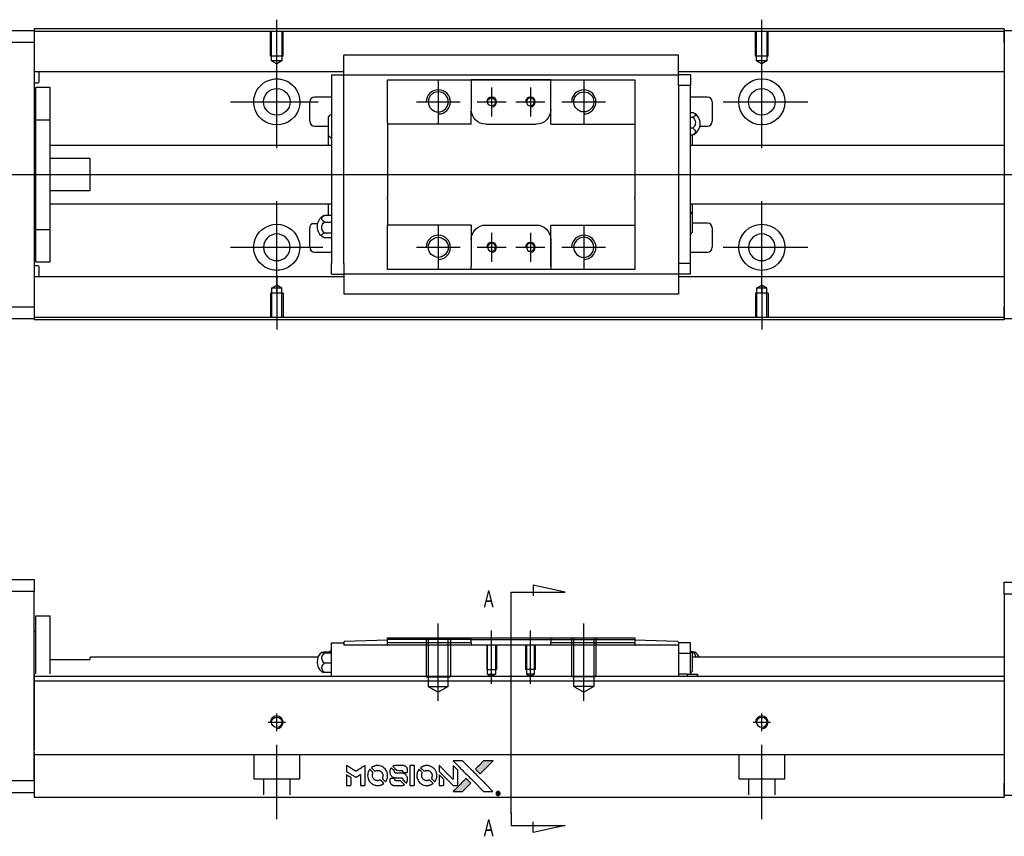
# Model space of a CAD drawing. Header units: millimetres. Extents: x -212 to 3135, y -1694 to 860.
# Tile 12 of 33: x -22 to 181, y -670 to -502. Entities that reach past the tile are written whole.
import ezdxf
from ezdxf.lldxf.tags import DXFTag

# ---------------------------------------------------------------- set-up
doc = ezdxf.new("R2010")
doc.units = ezdxf.units.MM
doc.layers.get('0').update_dxf_attribs({"linetype": 'CONTINUOUS'})
doc.layers.add('2', color=7, linetype='CONTINUOUS')
doc.styles.add('CHN', font='Microsoft JhengHei.ttf')
tags = doc.linetypes.add('DASHED', pattern=[25.72, 12.86, -12.86]).pattern_tags.tags
tags[6:7] = [DXFTag(74, 4), DXFTag(75, 0), DXFTag(340, '0'), DXFTag(46, 0.0), DXFTag(50, 0.0), DXFTag(44, 0.0), DXFTag(45, 0.0)]
tags[4:5] = [DXFTag(74, 4), DXFTag(75, 0), DXFTag(340, '0'), DXFTag(46, 0.0), DXFTag(50, 0.0), DXFTag(44, 0.0), DXFTag(45, 0.0)]

# ---------------------------------------------------------------- blocks, each defined once
blk = doc.blocks.new('MosionX logo(完整正式版)')
h = blk.add_hatch(color=22)
h.dxf.hatch_style = 1
h.paths.add_polyline_path([(-1416, 1831), (-1517, 1831), (-1619, 1831), (-1707, 1742, 0.000288), (-1740, 1709, 0.000479), (-1769, 1680, 0.000013), (-1794, 1654, 0.197177), (-1794, 1654, 0.197497), (-1794, 1653, 0.00004), (-1779, 1638, 0.000834), (-1763, 1622, 0.000506), (-1744, 1603), (-1694, 1552), (-1555, 1692)])
h.paths.add_polyline_path([(-1892, 1355), (-1942, 1405, 0.000476), (-1962, 1424, 0.000789), (-1978, 1441, 0.000035), (-1993, 1455, 0.19758), (-1993, 1456, 0.198396), (-1994, 1455, 0.000019), (-2014, 1435, 0.000582), (-2036, 1413, 0.000351), (-2062, 1387, 0.000108), (-2174, 1275, 0.000692), (-2230, 1218, 0.000077), (-2269, 1179, 0.197527), (-2269, 1178, 0.410181), (-2269, 1177, 0.000493), (-2248, 1177, 0.002424), (-2219, 1177, 0.000529), (-2169, 1177), (-2070, 1177), (-1981, 1266)])
at = {"color": 22}
for points in [[(-4562, 1668), (-4562, 1603), (-4545, 1592, -0.000297), (-4534, 1586, -0.000037), (-4510, 1571, -0.000043), (-4482, 1554, -0.000036), (-4452, 1535, 0.000044), (-4422, 1517, 0.000063), (-4396, 1501, 0.000035), (-4374, 1488, 0.0009), (-4368, 1484), (-4360, 1479), (-4348, 1486, 0.001175), (-4342, 1490, 0.000208), (-4329, 1498, 0.000225), (-4315, 1506, 0.000203), (-4300, 1516, -0.000711), (-4286, 1525, -0.001119), (-4274, 1532, -0.000263), (-4263, 1539, -0.04589), (-4262, 1539, -0.519312), (-4261, 1539, -0.001914), (-4261, 1521, -0.003124), (-4260, 1493, -0.000285), (-4260, 1421), (-4260, 1303), (-4219, 1303, 0.001727), (-4189, 1303, 0.025279), (-4179, 1303, 0.073886), (-4173, 1305, 0.07426), (-4167, 1308, 0.03264), (-4166, 1310, 0.01784), (-4164, 1311, 0.017712), (-4163, 1313, 0.026854), (-4162, 1315), (-4160, 1319), (-4160, 1526), (-4159, 1733), (-4162, 1731, -0.004595), (-4163, 1730, -0.00016), (-4169, 1726, -0.000298), (-4177, 1722, -0.000208), (-4185, 1717, 0.000986), (-4210, 1701, 0.00025), (-4250, 1676, 0.000268), (-4292, 1650, 0.000436), (-4329, 1627, -0.002932), (-4341, 1619, -0.004718), (-4351, 1613, -0.001113), (-4360, 1608, -0.227179), (-4361, 1608, -0.045982), (-4362, 1608, -0.000145), (-4374, 1616, -0.000825), (-4387, 1624, -0.000517), (-4403, 1634, 0.000056), (-4458, 1668, 0.000289), (-4488, 1687, 0.000481), (-4511, 1701, 0.000418), (-4535, 1715), (-4562, 1732)], [(-3917, 1731, 0.024131), (-3935, 1728, 0.022344), (-3954, 1723, 0.021883), (-3972, 1717, 0.020884), (-3990, 1709, 0.010669), (-4000, 1703, 0.010389), (-4011, 1697, 0.010913), (-4020, 1692, 0.022227), (-4026, 1687), (-4029, 1685), (-3996, 1653, 0.002452), (-3984, 1640, 0.003628), (-3972, 1630, 0.001662), (-3963, 1621, 0.070159), (-3960, 1619, 0.047671), (-3958, 1618, 0.018624), (-3956, 1618, 0.017921), (-3953, 1617, 0.018804), (-3950, 1617, 0.018255), (-3946, 1617, 0.041312), (-3943, 1617, 0.037164), (-3939, 1618, 0.012342), (-3935, 1620, -0.015101), (-3924, 1624, -0.035998), (-3916, 1626, -0.033244), (-3907, 1627, -0.011249), (-3894, 1627, -0.004059), (-3883, 1627, -0.019693), (-3877, 1627, -0.027943), (-3872, 1626, -0.014411), (-3866, 1624, -0.033089), (-3851, 1619, -0.033887), (-3838, 1613, -0.034021), (-3825, 1604, -0.033942), (-3814, 1594, -0.02816), (-3804, 1582, -0.035032), (-3796, 1570, -0.035269), (-3790, 1557, -0.029196), (-3785, 1543, -0.037862), (-3782, 1526, -0.043657), (-3782, 1510, -0.043064), (-3784, 1494, -0.035184), (-3790, 1477, 0.033699), (-3792, 1470, 0.052815), (-3793, 1463, 0.059167), (-3793, 1456, 0.058972), (-3791, 1450, 0.059208), (-3788, 1445, 0.021125), (-3783, 1439, 0.008691), (-3773, 1429, 0.000851), (-3749, 1405, 0.001873), (-3736, 1393, 0.013884), (-3730, 1387, 0.022355), (-3726, 1385, 0.341453), (-3725, 1385, 0.073011), (-3722, 1388, 0.004587), (-3714, 1399, 0.00748), (-3707, 1411, 0.016837), (-3702, 1420, 0.028606), (-3692, 1443, 0.031352), (-3685, 1465, 0.031004), (-3681, 1489, 0.0268), (-3680, 1514, 0.026698), (-3681, 1541, 0.03002), (-3686, 1566, 0.030357), (-3693, 1590, 0.028554), (-3703, 1614, 0.062944), (-3732, 1658, 0.062206), (-3772, 1694, 0.062448), (-3819, 1719, 0.064355), (-3870, 1731, 0.017377), (-3880, 1731, 0.008369), (-3893, 1731, 0.008367), (-3907, 1731, 0.01757)], [(-3516, 1731, 0.018538), (-3522, 1730, 0.010695), (-3530, 1729, 0.01068), (-3538, 1727, 0.017678), (-3544, 1725, 0.013849), (-3551, 1722, 0.011814), (-3559, 1719, 0.004513), (-3566, 1716, 0.290035), (-3566, 1715, 0.196418), (-3566, 1714, 0.000124), (-3554, 1702, 0.001477), (-3540, 1688, 0.000898), (-3524, 1671), (-3481, 1629), (-3427, 1628, -0.001471), (-3387, 1628, -0.028714), (-3374, 1627, -0.097073), (-3367, 1625, -0.084199), (-3361, 1620, -0.042698), (-3359, 1616, -0.053912), (-3357, 1612, -0.051004), (-3356, 1608, -0.032967), (-3355, 1602, 0.00807), (-3355, 1600, 0.003023), (-3355, 1596, 0.002994), (-3355, 1592, 0.003629), (-3355, 1588), (-3354, 1579), (-3313, 1579, 0.001618), (-3293, 1579, 0.005206), (-3280, 1579, 0.00535), (-3271, 1579, 0.060675), (-3268, 1580, 0.048484), (-3266, 1581, 0.02389), (-3264, 1582, 0.022812), (-3261, 1584, 0.02462), (-3259, 1586, 0.061781), (-3255, 1591, 0.080179), (-3253, 1596, 0.048561), (-3252, 1604, 0.010021), (-3251, 1619, 0.016602), (-3252, 1638, 0.031409), (-3254, 1653, 0.036474), (-3258, 1666, 0.03439), (-3263, 1679, 0.065928), (-3277, 1699, 0.069066), (-3296, 1715, 0.065697), (-3319, 1725, 0.051559), (-3346, 1731, 0.020904), (-3360, 1731, 0.000451), (-3431, 1731, 0.000419), (-3502, 1732, 0.022759)], [(-3202, 1517), (-3202, 1303), (-3160, 1303), (-3118, 1303), (-3113, 1306, 0.071429), (-3109, 1309, 0.054799), (-3105, 1313, 0.053585), (-3102, 1318, 0.060698), (-3101, 1323, 0.033975), (-3100, 1332, 0.000112), (-3100, 1441, 0.000726), (-3100, 1548, 0.001084), (-3101, 1641), (-3102, 1732), (-3152, 1732), (-3202, 1732)], [(-2860, 1730, 0.023681), (-2878, 1728, 0.022402), (-2896, 1723, 0.021929), (-2914, 1717, 0.020503), (-2931, 1709, 0.013745), (-2941, 1704, 0.009767), (-2952, 1698, 0.009658), (-2962, 1691, 0.027804), (-2968, 1687), (-2971, 1685), (-2939, 1653, 0.002053), (-2924, 1638, 0.006738), (-2914, 1628, 0.007826), (-2907, 1622, 0.063909), (-2903, 1619, 0.061532), (-2897, 1617, 0.068674), (-2891, 1617, 0.052072), (-2885, 1618, 0.019648), (-2875, 1621, -0.018366), (-2864, 1624, -0.0288), (-2854, 1626, -0.029061), (-2844, 1627, -0.019155), (-2832, 1627, -0.053809), (-2807, 1624, -0.058833), (-2784, 1615, -0.058566), (-2764, 1601, -0.052525), (-2746, 1582, -0.044733), (-2737, 1566, -0.040573), (-2729, 1547, -0.041123), (-2725, 1529, -0.04951), (-2725, 1511, -0.017369), (-2725, 1502, -0.024255), (-2727, 1495, -0.023787), (-2729, 1487, -0.015798), (-2732, 1479, 0.010631), (-2734, 1474, 0.033653), (-2735, 1470, 0.037806), (-2736, 1467, 0.016307), (-2736, 1462, 0.068179), (-2734, 1453, 0.095747), (-2731, 1446, 0.033418), (-2722, 1436, 0.002133), (-2695, 1409, 0.001452), (-2680, 1395, 0.012393), (-2673, 1388, 0.020479), (-2668, 1385, 0.344362), (-2667, 1385, 0.074287), (-2663, 1388, 0.005454), (-2656, 1400, 0.008391), (-2649, 1412, 0.017097), (-2643, 1422, 0.027375), (-2635, 1442, 0.02835), (-2628, 1463, 0.027723), (-2624, 1485, 0.023913), (-2623, 1509, 0.027047), (-2623, 1537, 0.031685), (-2627, 1563, 0.032425), (-2634, 1588, 0.031013), (-2644, 1612, 0.037914), (-2661, 1641, 0.040153), (-2682, 1667, 0.039834), (-2707, 1688, 0.036173), (-2736, 1707, 0.040752), (-2765, 1719, 0.035885), (-2796, 1728, 0.035491), (-2828, 1731, 0.037615)], [(-2572, 1669), (-2572, 1604), (-2422, 1453), (-2271, 1303), (-2229, 1303, 0.0008), (-2202, 1303, 0.010795), (-2192, 1303, 0.030495), (-2186, 1304, 0.080372), (-2183, 1305, 0.03816), (-2179, 1308, 0.041799), (-2176, 1310, 0.042486), (-2174, 1314, 0.042078), (-2172, 1317, 0.099276), (-2170, 1322, 0.003302), (-2170, 1343, 0.002586), (-2170, 1380, 0.000204), (-2170, 1477), (-2170, 1633), (-2221, 1683), (-2271, 1733), (-2271, 1583), (-2272, 1433), (-2419, 1582, 0.000253), (-2476, 1639, 0.000412), (-2524, 1687, 0.000041), (-2567, 1730, 0.041338), (-2570, 1732), (-2572, 1734)], [(-2150, 1708, -0.000056), (-2089, 1647, -0.000021), (-2004, 1562, -0.000021), (-1911, 1469, -0.000025), (-1823, 1381), (-1619, 1177), (-1518, 1177), (-1417, 1177), (-1553, 1315, 0.000274), (-1619, 1381, 0.000123), (-1705, 1467, 0.000121), (-1797, 1559, 0.000165), (-1879, 1641), (-2068, 1831), (-2170, 1831), (-2272, 1831)], [(-1707, 1742, 0.000288), (-1740, 1709, 0.000479), (-1769, 1680, 0.000013), (-1794, 1654, 0.197177), (-1794, 1654, 0.197497), (-1794, 1653, 0.00004), (-1779, 1638, 0.000836), (-1763, 1622, 0.000505), (-1744, 1603), (-1694, 1552), (-1555, 1692), (-1416, 1831), (-1517, 1831), (-1619, 1831)], [(-4562, 1417), (-4562, 1303), (-4521, 1303, 0.000842), (-4494, 1303, 0.010591), (-4484, 1303, 0.028995), (-4479, 1303, 0.069543), (-4475, 1305, 0.051063), (-4471, 1307, 0.039932), (-4468, 1310, 0.039414), (-4465, 1314, 0.045845), (-4462, 1318, 0.094811), (-4461, 1322, 0.007124), (-4461, 1333, 0.004713), (-4461, 1352, 0.000534), (-4461, 1395), (-4461, 1469), (-4471, 1475, 0.000828), (-4502, 1494, 0.000879), (-4532, 1513, 0.000048), (-4561, 1530, 0.137596), (-4562, 1531, 0.413028), (-4562, 1530, 0.000016), (-4562, 1497, 0.000623), (-4562, 1460, 0.000374)], [(-4068, 1643, 0.064158), (-4094, 1594, 0.06356), (-4108, 1539, 0.064004), (-4107, 1483, 0.066747), (-4091, 1429, 0.04321), (-4073, 1396, 0.044737), (-4050, 1367, 0.044901), (-4021, 1342, 0.044184), (-3989, 1323, 0.026293), (-3965, 1313, 0.033344), (-3941, 1306, 0.033227), (-3917, 1303, 0.025815), (-3890, 1302, 0.023119), (-3864, 1304, 0.031044), (-3841, 1308, 0.031337), (-3819, 1315, 0.024258), (-3796, 1325, 0.015622), (-3788, 1329, 0.008495), (-3778, 1335, 0.008415), (-3769, 1341, 0.020814), (-3763, 1346), (-3760, 1348), (-3791, 1379, 0.002843), (-3814, 1403, 0.033917), (-3823, 1411, 0.087906), (-3831, 1414, 0.073302), (-3839, 1416, 0.022047), (-3843, 1415, 0.026465), (-3847, 1415, 0.022233), (-3851, 1414, 0.009985), (-3857, 1412, -0.039011), (-3876, 1407, -0.044398), (-3896, 1406, -0.045096), (-3915, 1408, -0.04265), (-3934, 1413, -0.071154), (-3961, 1428, -0.068827), (-3983, 1450, -0.068713), (-3998, 1476, -0.070507), (-4005, 1506, -0.028605), (-4006, 1519, -0.031418), (-4005, 1531, -0.031044), (-4002, 1544, -0.02668), (-3998, 1556, 0.038913), (-3996, 1564, 0.043732), (-3995, 1571, 0.047754), (-3995, 1578, 0.075756), (-3997, 1583, 0.07294), (-3999, 1586, 0.003456), (-4006, 1594, 0.005023), (-4017, 1605, 0.002422), (-4030, 1619, 0.000819), (-4042, 1631, 0.001349), (-4053, 1641, 0.0001), (-4062, 1650, 0.205335), (-4062, 1651, 0.219821), (-4063, 1650, 0.002494), (-4064, 1648, 0.007089), (-4066, 1646, 0.004494)], [(-3610, 1675, 0.023289), (-3616, 1665, 0.026845), (-3621, 1655, 0.026047), (-3626, 1644, 0.019751), (-3629, 1631, 0.013249), (-3631, 1624, 0.025169), (-3631, 1618, 0.016532), (-3632, 1611, 0.002937), (-3632, 1598, 0.003317), (-3632, 1586, 0.011808), (-3631, 1578, 0.01777), (-3631, 1572, 0.021476), (-3630, 1567, 0.04325), (-3623, 1544, 0.045753), (-3612, 1523, 0.04649), (-3598, 1505, 0.047672), (-3581, 1490, 0.025315), (-3573, 1485, 0.015208), (-3564, 1480, 0.01512), (-3554, 1476, 0.022488), (-3546, 1473, 0.027857), (-3532, 1469, 0.034138), (-3519, 1467, 0.014286), (-3499, 1467, 0.00124), (-3449, 1467, -0.00103), (-3418, 1467, -0.002552), (-3396, 1466, -0.001594), (-3379, 1466, -0.047676), (-3374, 1466, -0.085307), (-3367, 1463, -0.097789), (-3361, 1457, -0.085947), (-3357, 1450, -0.051339), (-3356, 1440, 0.014634), (-3355, 1436, 0.015028), (-3355, 1433, 0.014927), (-3354, 1430, 0.059415), (-3353, 1429, 0.070595), (-3351, 1425, 0.00028), (-3315, 1389, 0.000111), (-3279, 1352, 0.200239), (-3277, 1352, 0.268906), (-3276, 1352, 0.001866), (-3271, 1361, 0.007532), (-3267, 1370, 0.017818), (-3263, 1376, 0.013256), (-3261, 1383, 0.011636), (-3258, 1391, 0.011528), (-3256, 1399, 0.012303), (-3254, 1407, 0.0423), (-3252, 1419, 0.013657), (-3252, 1437, 0.013857), (-3252, 1455, 0.037428), (-3254, 1468, 0.014927), (-3256, 1477, 0.0122), (-3259, 1486, 0.012518), (-3262, 1494, 0.023062), (-3265, 1501, 0.065961), (-3281, 1525, 0.06055), (-3304, 1545, 0.059676), (-3331, 1559, 0.060497), (-3360, 1567, 0.025683), (-3367, 1567, 0.001528), (-3386, 1567, 0.002124), (-3410, 1568, 0.001173), (-3439, 1568, -0.000809), (-3490, 1568, -0.017164), (-3506, 1568, -0.063931), (-3514, 1570, -0.108429), (-3520, 1573, -0.052941), (-3523, 1577, -0.063675), (-3525, 1582, -0.050562), (-3526, 1587, -0.020337), (-3527, 1595, 0.009897), (-3528, 1599, 0.016482), (-3528, 1603, 0.019019), (-3529, 1606, 0.06043), (-3530, 1608, 0.076267), (-3533, 1613, 0.00054), (-3566, 1646, 0.000307), (-3601, 1680, 0.142594), (-3604, 1681, 0.232419), (-3604, 1681, 0.022995), (-3606, 1680, 0.024627), (-3608, 1678, 0.015407)], [(-3011, 1643, 0.018008), (-3017, 1634, 0.009842), (-3023, 1622, 0.009807), (-3030, 1610, 0.015716), (-3035, 1599, 0.048467), (-3047, 1561, 0.045841), (-3052, 1520, 0.046006), (-3049, 1479, 0.049638), (-3039, 1441, 0.064819), (-3012, 1391, 0.06695), (-2974, 1350, 0.066691), (-2926, 1320, 0.063505), (-2872, 1304, 0.03135), (-2858, 1302, 0.010439), (-2837, 1302, 0.010391), (-2817, 1302, 0.032408), (-2803, 1304, 0.015696), (-2787, 1307, 0.018095), (-2771, 1312, 0.018551), (-2757, 1317, 0.018352), (-2743, 1323, 0.015568), (-2733, 1328, 0.009832), (-2723, 1334, 0.009795), (-2713, 1341, 0.023727), (-2706, 1346), (-2703, 1348), (-2734, 1379, 0.001528), (-2751, 1397, 0.010022), (-2760, 1406, 0.019586), (-2766, 1411, 0.061865), (-2771, 1413, 0.055054), (-2777, 1415, 0.061607), (-2784, 1416, 0.048725), (-2792, 1415, 0.020221), (-2802, 1412, -0.017722), (-2813, 1409, -0.02685), (-2822, 1407, -0.02759), (-2832, 1406, -0.020233), (-2843, 1406, -0.04793), (-2864, 1409, -0.048386), (-2883, 1416, -0.047866), (-2901, 1426, -0.044964), (-2917, 1440, -0.04333), (-2931, 1457, -0.050921), (-2941, 1475, -0.051473), (-2946, 1495, -0.0459), (-2948, 1516, -0.019014), (-2948, 1526, -0.024114), (-2947, 1535, -0.025081), (-2945, 1544, -0.023892), (-2942, 1553, 0.008624), (-2939, 1560, 0.026486), (-2938, 1564, 0.035074), (-2937, 1568, 0.02756), (-2937, 1573, 0.087163), (-2939, 1580, 0.073291), (-2942, 1587, 0.028074), (-2951, 1596, 0.002594), (-2973, 1619), (-3005, 1651)], [(-2572, 1416), (-2572, 1303), (-2530, 1303), (-2488, 1303), (-2483, 1306, 0.03146), (-2480, 1308, 0.026444), (-2478, 1310, 0.026444), (-2476, 1312, 0.031457), (-2475, 1314), (-2472, 1319), (-2471, 1375), (-2471, 1431), (-2521, 1481, 0.000745), (-2540, 1499, 0.001228), (-2556, 1515, 0.000087), (-2571, 1529, 0.195134), (-2571, 1530, 0.412117), (-2572, 1529, 0.000048), (-2572, 1496, 0.00109), (-2572, 1460, 0.000653)], [(-3615, 1454, 0.065483), (-3620, 1451, 0.053271), (-3625, 1447, 0.052018), (-3628, 1443, 0.0556), (-3631, 1437, 0.036839), (-3632, 1434, 0.026922), (-3632, 1430, 0.016905), (-3633, 1424, 0.004317), (-3633, 1416, 0.016369), (-3632, 1397, 0.029936), (-3630, 1382, 0.03418), (-3627, 1369, 0.031327), (-3621, 1356, 0.046935), (-3612, 1340, 0.054053), (-3600, 1327, 0.053701), (-3585, 1317, 0.045364), (-3568, 1309, 0.032479), (-3552, 1305, 0.03386), (-3537, 1303, 0.013578), (-3512, 1303, 0.001155), (-3450, 1303, 0.000413), (-3396, 1303, 0.005008), (-3375, 1304, 0.013199), (-3364, 1304, 0.033956), (-3355, 1305, 0.013909), (-3347, 1308, 0.010864), (-3337, 1310, 0.010938), (-3329, 1313, 0.028702), (-3323, 1316), (-3318, 1318), (-3362, 1362), (-3405, 1406), (-3455, 1406, -0.001504), (-3477, 1406, -0.00328), (-3493, 1406, -0.001901), (-3506, 1406, -0.061333), (-3510, 1407, -0.063621), (-3514, 1409, -0.048633), (-3518, 1412, -0.046769), (-3522, 1415, -0.047961), (-3525, 1420, -0.02678), (-3526, 1424, -0.050957), (-3527, 1427, -0.029398), (-3528, 1431, -0.00401), (-3528, 1441), (-3529, 1456), (-3569, 1456, 0.001061), (-3593, 1456, 0.009147), (-3604, 1455, 0.020721), (-3611, 1455, 0.051619)], [(-2062, 1387, 0.000108), (-2174, 1275, 0.000692), (-2230, 1218, 0.000077), (-2269, 1179, 0.197527), (-2269, 1178, 0.410182), (-2269, 1177, 0.000493), (-2248, 1177, 0.002424), (-2219, 1177, 0.000529), (-2170, 1177), (-2070, 1177), (-1981, 1266), (-1892, 1355), (-1942, 1405, 0.000476), (-1962, 1424, 0.000789), (-1978, 1441, 0.000035), (-1993, 1455, 0.19758), (-1993, 1456, 0.198396), (-1994, 1455, 0.000019), (-2014, 1435, 0.000582), (-2036, 1413, 0.000351)], [(-1319, 1173, 0.082374), (-1332, 1167, 0.083404), (-1342, 1157, 0.082663), (-1349, 1145, 0.07897), (-1351, 1130, 0.084941), (-1349, 1114, 0.08953), (-1341, 1100, 0.090743), (-1329, 1090, 0.090193), (-1313, 1085, 0.10067), (-1296, 1085, 0.099454), (-1281, 1093, 0.097736), (-1269, 1106, 0.09365), (-1263, 1122, 0.07584), (-1263, 1135, 0.068415), (-1267, 1148, 0.068328), (-1274, 1159, 0.075277), (-1283, 1168, 0.059367), (-1291, 1172, 0.048986), (-1300, 1174, 0.048519), (-1310, 1174, 0.055347)], [(-1325, 1129), (-1325, 1104), (-1322, 1104), (-1319, 1104), (-1319, 1114), (-1319, 1125), (-1313, 1125), (-1306, 1126), (-1302, 1119, -0.003356), (-1300, 1116, -0.002757), (-1298, 1113, -0.002784), (-1296, 1110, -0.007382), (-1295, 1108, 0.019487), (-1294, 1105, 0.098302), (-1293, 1104, 0.116932), (-1291, 1104, 0.032798), (-1289, 1104), (-1285, 1104), (-1288, 1108, 0.005748), (-1289, 1111, 0.002522), (-1291, 1114, 0.002495), (-1293, 1117, 0.00334), (-1295, 1120), (-1299, 1126), (-1296, 1128, 0.066516), (-1292, 1130, 0.085926), (-1290, 1133, 0.082934), (-1289, 1137, 0.05747), (-1289, 1141, 0.023576), (-1289, 1144, 0.043538), (-1289, 1146, 0.050891), (-1290, 1148, 0.049897), (-1291, 1149, 0.067884), (-1295, 1152, 0.077412), (-1298, 1154, 0.049266), (-1304, 1154, 0.012208), (-1313, 1155), (-1325, 1155)], [(-1298, 1147, -0.120545), (-1296, 1144, -0.09136), (-1295, 1141, -0.087576), (-1296, 1137, -0.098026), (-1297, 1134, -0.079907), (-1299, 1133, -0.087697), (-1300, 1132, -0.041371), (-1303, 1132, -0.005557), (-1309, 1132), (-1319, 1131), (-1319, 1140), (-1319, 1149), (-1310, 1149, -0.007471), (-1305, 1149, -0.035301), (-1302, 1148, -0.060486), (-1300, 1148, -0.063546)]]:
    blk.add_lwpolyline(points, format="xyb", close=True, dxfattribs=at)

msp = doc.modelspace()

# ---------------------------------------------------------------- linework, layer by layer
for p, q in [((31.13, -513.01), (31.13, -501.89)), ((131.13, -511.01), (131.13, -501.89)), ((31.13, -528.36), (31.13, -509.31)), ((131.13, -528.36), (131.13, -509.31)), ((64.43, -514.34), (64.43, -523.34)), ((94.43, -514.34), (94.43, -523.34)), ((75.43, -515.84), (75.43, -521.84)), ((83.43, -515.84), (83.43, -521.84)), ((21.6, -518.84), (39.65, -518.84)), ((59.93, -518.84), (68.93, -518.84)), ((72.43, -518.84), (78.43, -518.84)), ((80.43, -518.84), (86.43, -518.84)), ((89.93, -518.84), (98.93, -518.84)), ((123.18, -518.84), (140.65, -518.84)), ((-82.87, -533.84), (55.56, -533.84)), ((55.56, -533.84), (197.13, -533.84)), ((31.13, -558.36), (31.13, -539.31)), ((131.13, -558.36), (131.13, -539.31)), ((38.51, -543.93), (39.51, -543.93)), ((64.43, -544.34), (64.43, -553.34)), ((75.43, -545.84), (75.43, -551.84)), ((83.43, -545.84), (83.43, -551.84)), ((94.43, -544.34), (94.43, -553.34)), ((21.6, -548.84), (40.65, -548.84)), ((59.93, -548.84), (68.93, -548.84)), ((72.43, -548.84), (78.43, -548.84)), ((80.43, -548.84), (86.43, -548.84)), ((89.93, -548.84), (98.93, -548.84)), ((123.18, -548.84), (140.65, -548.84)), ((31.13, -554.67), (31.13, -565.79)), ((131.13, -556.67), (131.13, -565.79))]:
    msp.add_line(p, q)
at = {"linetype": 'Continuous'}
for p, q in [((-77.87, -504.09), (-18.87, -504.09)), ((63.27, -503.79), (-18.87, -503.79)), ((-18.87, -503.79), (-18.87, -504.09)), ((-18.87, -504.09), (-18.87, -506.59)), ((63.14, -504.29), (-18.87, -504.29)), ((181.13, -504.29), (63.14, -504.29)), ((181.13, -503.79), (63.27, -503.79)), ((181.13, -503.79), (181.13, -504.09)), ((181.13, -506.59), (181.13, -504.09)), ((181.13, -504.09), (192.13, -504.09)), ((-18.87, -506.59), (-77.87, -506.59)), ((-18.87, -506.59), (-18.87, -561.09)), ((181.13, -506.59), (181.13, -561.09)), ((44.93, -509.36), (44.93, -509.23)), ((44.93, -509.23), (44.93, -509.23)), ((113.93, -509.23), (44.93, -509.23)), ((44.93, -512.94), (44.93, -509.36)), ((113.93, -509.23), (113.93, -509.18)), ((113.93, -509.36), (113.93, -509.23)), ((113.93, -512.94), (113.93, -509.36)), ((44.93, -512.62), (-18.87, -512.62)), ((-17.87, -514.7), (-17.87, -512.62)), ((42.43, -513.27), (42.43, -515.47)), ((42.43, -513.27), (44.93, -513.27)), ((44.93, -513.27), (44.93, -512.94)), ((44.93, -514.27), (44.93, -513.27)), ((44.93, -513.27), (113.93, -513.27)), ((181.13, -512.62), (113.93, -512.62)), ((113.93, -513.27), (113.93, -512.94)), ((116.43, -513.27), (113.93, -513.27)), ((113.93, -514.27), (113.93, -513.27)), ((116.43, -513.27), (116.43, -515.47)), ((-18.87, -514.9), (-18.07, -514.9)), ((42.43, -515.47), (42.43, -552.21)), ((44.93, -515.47), (44.93, -514.27)), ((44.93, -515.94), (44.93, -515.47)), ((44.93, -515.94), (44.93, -515.51)), ((53.93, -515.27), (53.93, -514.27)), ((53.93, -523.14), (53.93, -515.27)), ((71.23, -514.27), (71.23, -514.97)), ((87.63, -514.27), (71.23, -514.27)), ((71.23, -514.97), (71.23, -520.44)), ((71.32, -514.27), (87.54, -514.27)), ((87.63, -514.97), (87.63, -514.27)), ((87.63, -523.44), (87.63, -514.97)), ((87.63, -520.44), (87.63, -514.97)), ((104.93, -514.27), (104.93, -515.27)), ((104.93, -515.27), (104.93, -523.14)), ((113.93, -515.47), (113.93, -514.27)), ((116.43, -515.47), (113.93, -515.47)), ((113.93, -515.47), (113.93, -515.94)), ((113.93, -515.51), (113.93, -515.94)), ((116.43, -552.21), (116.43, -515.47)), ((-15.57, -515.84), (-18.57, -515.84)), ((-15.57, -515.84), (-18.57, -515.84)), ((-18.57, -522.52), (-18.57, -515.84)), ((-18.57, -522.52), (-18.57, -515.84)), ((-15.57, -522.52), (-15.57, -515.84)), ((-15.57, -522.52), (-15.57, -515.84)), ((44.93, -551.73), (44.93, -515.94)), ((113.93, -515.94), (113.93, -551.73)), ((37.93, -522.84), (37.93, -518.84)), ((42.43, -517.84), (38.93, -517.84)), ((119.93, -517.84), (116.43, -517.84)), ((120.93, -518.84), (120.93, -522.84)), ((71.23, -523.44), (71.23, -520.44)), ((116.43, -521.04), (116.88, -521.04)), ((-18.57, -523.09), (-18.87, -523.09)), ((-18.57, -523.09), (-18.87, -523.09)), ((-18.57, -545.15), (-18.57, -522.52)), ((-18.57, -522.52), (-15.57, -522.52)), ((-18.57, -545.15), (-18.57, -522.52)), ((-15.57, -545.15), (-15.57, -522.52)), ((-15.57, -545.15), (-15.57, -522.52)), ((41.78, -525.76), (41.78, -521.91)), ((53.93, -523.14), (53.93, -528.84)), ((74.23, -523.44), (84.63, -523.44)), ((87.63, -523.44), (104.93, -523.44)), ((104.93, -523.14), (104.93, -528.84)), ((116.43, -521.98), (116.88, -521.98)), ((38.93, -523.84), (41.78, -523.84)), ((41.78, -527.84), (41.78, -525.76)), ((116.88, -524.28), (116.43, -524.28)), ((116.43, -525.64), (116.88, -525.64)), ((116.78, -525.64), (116.78, -527.84)), ((118.38, -523.84), (119.93, -523.84)), ((42.43, -527.84), (-15.57, -527.84)), ((53.93, -528.84), (53.93, -529.14)), ((53.93, -529.14), (53.93, -538.54)), ((104.93, -528.84), (104.93, -529.14)), ((104.93, -529.14), (104.93, -538.54)), ((181.13, -527.84), (116.43, -527.84)), ((-7.37, -530.52), (-15.57, -530.52)), ((-7.37, -537.15), (-7.37, -530.52)), ((-15.57, -537.15), (-7.37, -537.15)), ((-15.57, -539.84), (42.43, -539.84)), ((41.78, -542.26), (41.78, -539.84)), ((53.93, -538.84), (53.93, -538.54)), ((53.93, -538.84), (53.93, -544.24)), ((104.93, -538.84), (104.93, -538.54)), ((104.93, -538.84), (104.93, -544.24)), ((116.43, -539.84), (181.13, -539.84)), ((116.78, -539.84), (116.78, -541.92)), ((116.78, -541.92), (116.78, -545.77)), ((42.43, -542.27), (40.97, -542.27)), ((40.97, -543.62), (42.43, -543.62)), ((119.93, -543.84), (116.78, -543.84)), ((-18.87, -544.59), (-18.57, -544.59)), ((-18.87, -544.59), (-18.57, -544.59)), ((-18.57, -545.15), (-15.57, -545.15)), ((-18.57, -551.84), (-18.57, -545.15)), ((-18.57, -551.84), (-18.57, -545.15)), ((-15.57, -551.84), (-15.57, -545.15)), ((-15.57, -551.84), (-15.57, -545.15)), ((37.93, -548.84), (37.93, -544.84)), ((42.43, -545.92), (40.97, -545.92)), ((53.93, -544.54), (53.93, -544.24)), ((71.23, -544.24), (53.93, -544.24)), ((53.93, -552.41), (53.93, -544.54)), ((71.23, -544.24), (71.23, -547.24)), ((74.23, -544.24), (84.63, -544.24)), ((87.63, -552.71), (87.63, -544.24)), ((104.93, -544.24), (104.93, -552.41)), ((120.93, -544.84), (120.93, -548.84)), ((42.43, -546.86), (40.97, -546.86)), ((71.23, -547.24), (71.23, -552.71)), ((87.63, -547.24), (87.63, -552.71)), ((38.93, -549.84), (42.43, -549.84)), ((116.43, -549.84), (119.93, -549.84)), ((-18.57, -551.84), (-15.57, -551.84)), ((-18.57, -551.84), (-15.57, -551.84)), ((44.93, -552.17), (44.93, -551.73)), ((44.93, -552.21), (44.93, -551.73)), ((113.93, -551.73), (113.93, -552.21)), ((113.93, -551.73), (113.93, -552.17)), ((-18.07, -552.68), (-18.87, -552.68)), ((-17.87, -554.96), (-17.87, -552.88)), ((42.43, -554.41), (42.43, -552.21)), ((44.93, -552.21), (44.93, -553.41)), ((44.93, -553.41), (44.93, -554.41)), ((53.93, -553.41), (53.93, -552.41)), ((71.23, -553.41), (71.23, -552.71)), ((87.63, -553.41), (71.23, -553.41)), ((87.54, -553.41), (71.32, -553.41)), ((87.63, -552.71), (87.63, -553.41)), ((104.93, -553.41), (96.28, -553.41)), ((104.93, -552.41), (104.93, -553.41)), ((113.93, -552.21), (113.93, -553.41)), ((116.43, -552.21), (113.93, -552.21)), ((113.93, -553.41), (113.93, -554.41)), ((116.43, -554.41), (116.43, -552.21)), ((44.93, -554.96), (-18.87, -554.96)), ((42.43, -554.41), (44.93, -554.41)), ((113.93, -554.41), (44.93, -554.41)), ((44.93, -554.41), (44.93, -558.32)), ((113.93, -554.41), (113.93, -554.74)), ((116.43, -554.41), (113.93, -554.41)), ((113.93, -554.74), (113.93, -558.32)), ((181.13, -554.96), (113.93, -554.96)), ((44.93, -558.32), (44.93, -558.45)), ((44.93, -558.45), (44.93, -558.49)), ((44.93, -558.45), (113.93, -558.45)), ((113.93, -558.32), (113.93, -558.45)), ((113.93, -558.45), (113.93, -558.49)), ((-77.87, -561.09), (-18.87, -561.09)), ((-18.87, -561.09), (-18.87, -563.59)), ((181.13, -563.59), (181.13, -561.09)), ((-18.87, -563.59), (-77.87, -563.59)), ((48.01, -563.29), (-18.87, -563.29)), ((-18.87, -563.59), (-18.87, -563.79)), ((47.88, -563.79), (-18.87, -563.79)), ((181.13, -563.79), (47.88, -563.79)), ((181.13, -563.29), (48.01, -563.29)), ((181.13, -563.59), (181.13, -563.79)), ((192.13, -563.59), (181.13, -563.59))]:
    msp.add_line(p, q, dxfattribs=at)
at = {"linetype": 'DASHED'}
for p, q in [((-18.87, -504.09), (-18.87, -504.29)), ((-18.87, -504.29), (-18.87, -505.29)), ((-18.87, -505.29), (-18.87, -511.62)), ((181.13, -504.09), (181.13, -504.29)), ((181.13, -504.29), (181.13, -505.29)), ((181.13, -505.29), (181.13, -511.62)), ((-18.87, -511.62), (-18.87, -512.62)), ((-18.87, -512.62), (-18.87, -514.16)), ((44.93, -513.37), (44.93, -513.37)), ((113.93, -513.37), (113.93, -513.37)), ((181.13, -511.62), (181.13, -512.62)), ((181.13, -512.62), (181.13, -514.16)), ((-18.87, -514.16), (-18.87, -517.72)), ((181.13, -514.16), (181.13, -517.72)), ((-18.87, -517.72), (-18.87, -519.64)), ((-18.87, -519.64), (-18.87, -547.94)), ((181.13, -517.72), (181.13, -519.64)), ((181.13, -519.64), (181.13, -523.34)), ((181.13, -544.34), (181.13, -547.94)), ((-18.87, -547.94), (-18.87, -549.86)), ((181.13, -547.94), (181.13, -549.86)), ((-18.87, -549.86), (-18.87, -553.42)), ((181.13, -549.86), (181.13, -553.42)), ((-18.87, -553.42), (-18.87, -554.96)), ((181.13, -553.42), (181.13, -554.96)), ((-18.87, -554.96), (-18.87, -555.96)), ((-18.87, -555.96), (-18.87, -562.29)), ((113.93, -554.31), (113.93, -554.31)), ((181.13, -554.96), (181.13, -555.96)), ((181.13, -555.96), (181.13, -562.29)), ((-18.87, -562.29), (-18.87, -563.29)), ((181.13, -562.29), (181.13, -563.29)), ((-18.87, -563.29), (-18.87, -563.59)), ((181.13, -563.29), (181.13, -563.59))]:
    msp.add_line(p, q, dxfattribs=at)
at = {"linetype": 'DASHED', "ltscale": 0.1}
for p, q in [((29.83, -509.39), (29.83, -504.39)), ((30.05, -510.39), (30.05, -504.39)), ((32.2, -504.39), (32.2, -510.39)), ((32.43, -509.39), (32.43, -504.39)), ((129.83, -509.39), (129.83, -504.39)), ((130.05, -510.39), (130.05, -504.39)), ((132.2, -504.39), (132.2, -510.39)), ((132.43, -509.39), (132.43, -504.39)), ((32.43, -509.39), (29.83, -509.39)), ((132.43, -509.39), (129.83, -509.39)), ((32.2, -510.39), (30.05, -510.39)), ((30.05, -510.39), (31.13, -511.01)), ((32.2, -510.39), (31.13, -511.01)), ((132.2, -510.39), (130.05, -510.39)), ((130.05, -510.39), (131.13, -511.01)), ((132.2, -510.39), (131.13, -511.01)), ((30.05, -557.29), (31.13, -556.67)), ((30.05, -557.29), (30.05, -563.29)), ((32.2, -557.29), (30.05, -557.29)), ((32.2, -557.29), (31.13, -556.67)), ((32.2, -563.29), (32.2, -557.29)), ((130.05, -557.29), (131.13, -556.67)), ((130.05, -557.29), (130.05, -563.29)), ((132.2, -557.29), (130.05, -557.29)), ((132.2, -557.29), (131.13, -556.67)), ((132.2, -563.29), (132.2, -557.29)), ((32.43, -558.29), (29.83, -558.29)), ((29.83, -558.29), (29.83, -563.29)), ((32.43, -558.29), (32.43, -563.29)), ((132.43, -558.29), (129.83, -558.29)), ((129.83, -558.29), (129.83, -563.29)), ((132.43, -558.29), (132.43, -563.29))]:
    msp.add_line(p, q, dxfattribs=at)
at = {"linetype": 'Continuous'}
for centre, radius in [((131.13, -518.84), 4.75), ((31.13, -518.84), 2.75), ((94.43, -518.84), 2.07), ((131.13, -518.84), 2.75), ((75.43, -518.84), 0.825), ((131.13, -548.84), 4.75), ((64.43, -548.84), 2.07)]:
    msp.add_circle(centre, radius, dxfattribs=at)
at = {"linetype": 'Continuous', "extrusion": (0, 0, -1)}
for centre, radius in [((-64.43, -518.84), 2.07), ((-83.43, -518.84), 0.825), ((-31.13, -548.84), 2.75), ((-75.43, -548.84), 0.825), ((-83.43, -548.84), 0.825), ((-94.43, -548.84), 2.07), ((-131.13, -548.84), 2.75)]:
    msp.add_circle(centre, radius, dxfattribs=at)
at = {"linetype": 'Continuous'}
for centre, radius, start, end in [((-18.07, -514.7), 0.2, 270, 0), ((38.93, -518.84), 1, 90, 180), ((119.93, -518.84), 1, 0, 90), ((43.92, -523.79), 2.85, 121.5132, 138.6569), ((115.93, -523.34), 2.5, 0, 61.7734), ((38.93, -522.84), 1, 180, 270), ((115.93, -523.34), 2.5, 298.2701, 0), ((119.93, -522.84), 1, 270, 0), ((43.92, -523.87), 2.85, 221.3431, 238.4868), ((114.64, -543.8), 2.85, 41.3431, 51.1006), ((38.93, -544.84), 1, 114.7486, 180), ((41.93, -544.56), 2.5, 118.2701, 180), ((119.93, -544.84), 1, 0, 90), ((41.93, -544.56), 2.5, 180, 241.7734), ((114.64, -543.89), 2.85, 308.8994, 318.6569), ((38.93, -548.84), 1, 180, 270), ((119.93, -548.84), 1, 270, 0), ((-18.07, -552.88), 0.2, 0, 90)]:
    msp.add_arc(centre, radius, start, end, dxfattribs=at)
at = {"linetype": 'Continuous', "extrusion": (0, 0, -1)}
for centre, radius, start, end in [((-31.13, -518.84), 4.75, 13.6191, 80.1049), ((-31.13, -518.84), 4.75, 99.8951, 166.3809), ((-31.13, -518.84), 4.75, 189.6765, 350.3235), ((-74.23, -520.44), 3, 270, 359.96), ((-84.63, -520.44), 3, 180, 270), ((-31.13, -548.84), 4.75, 10.8558, 169.1442), ((-74.23, -547.24), 3, 0, 90), ((-84.63, -547.24), 3, 90, 180), ((-31.13, -548.84), 4.75, 285.2319, 347.572), ((-31.13, -548.84), 4.75, 192.428, 254.7681)]:
    msp.add_arc(centre, radius, start, end, dxfattribs=at)
for centre, radius in [((64.43, -518.84), 2.5), ((94.43, -518.84), 2.5), ((75.43, -518.84), 1), ((83.43, -518.84), 1), ((64.43, -548.84), 2.5), ((75.43, -548.84), 1), ((83.43, -548.84), 1), ((94.43, -548.84), 2.5)]:
    msp.add_arc(centre, radius, 270, 180)
at = {"linetype": 'Continuous'}
for points, knots in [([(30.31, -514.16), (30.73, -514.09), (31.16, -514.07), (31.7, -514.12), (31.82, -514.14), (31.95, -514.16)], [0, 0, 0, 0, 0.772987, 0.772987, 1, 1, 1, 1]), ([(116.88, -521.04), (117.01, -521.08), (117.13, -521.14), (117.3, -521.26), (117.36, -521.32), (117.43, -521.46), (117.44, -521.53), (117.39, -521.66), (117.34, -521.73), (117.19, -521.85), (117.08, -521.91), (116.94, -521.96), (116.91, -521.97), (116.88, -521.98)], [0, 0, 0, 0, 0.192078, 0.192078, 0.384156, 0.384156, 0.576234, 0.576234, 0.768312, 0.768312, 0.960389, 0.960389, 1, 1, 1, 1]), ([(116.88, -521.98), (117.01, -522.09), (117.13, -522.22), (117.3, -522.51), (117.36, -522.67), (117.43, -522.99), (117.44, -523.17), (117.39, -523.5), (117.34, -523.66), (117.19, -523.96), (117.08, -524.1), (116.94, -524.24), (116.91, -524.26), (116.88, -524.28)], [0, 0, 0, 0, 0.192078, 0.192078, 0.384156, 0.384156, 0.576234, 0.576234, 0.768312, 0.768312, 0.960389, 0.960389, 1, 1, 1, 1]), ([(116.88, -524.28), (117.01, -524.34), (117.13, -524.42), (117.3, -524.59), (117.36, -524.68), (117.43, -524.88), (117.44, -524.98), (117.39, -525.17), (117.34, -525.27), (117.19, -525.44), (117.08, -525.53), (116.94, -525.61), (116.91, -525.62), (116.88, -525.64)], [0, 0, 0, 0, 0.192078, 0.192078, 0.384156, 0.384156, 0.576234, 0.576234, 0.768312, 0.768312, 0.960389, 0.960389, 1, 1, 1, 1]), ([(40.97, -543.62), (40.84, -543.56), (40.73, -543.48), (40.55, -543.31), (40.49, -543.22), (40.42, -543.02), (40.42, -542.92), (40.46, -542.73), (40.51, -542.63), (40.67, -542.46), (40.77, -542.37), (40.92, -542.29), (40.94, -542.28), (40.97, -542.27)], [0, 0, 0, 0, 0.192078, 0.192078, 0.384156, 0.384156, 0.576234, 0.576234, 0.768312, 0.768312, 0.960389, 0.960389, 1, 1, 1, 1]), ([(40.97, -545.92), (40.84, -545.81), (40.73, -545.68), (40.55, -545.39), (40.49, -545.23), (40.42, -544.91), (40.42, -544.74), (40.46, -544.4), (40.51, -544.24), (40.67, -543.94), (40.77, -543.8), (40.92, -543.67), (40.94, -543.64), (40.97, -543.62)], [0, 0, 0, 0, 0.192078, 0.192078, 0.384156, 0.384156, 0.576234, 0.576234, 0.768312, 0.768312, 0.960389, 0.960389, 1, 1, 1, 1]), ([(40.97, -546.86), (40.84, -546.82), (40.73, -546.76), (40.55, -546.64), (40.49, -546.58), (40.42, -546.45), (40.42, -546.37), (40.46, -546.24), (40.51, -546.17), (40.67, -546.05), (40.77, -545.99), (40.92, -545.94), (40.94, -545.93), (40.97, -545.92)], [0, 0, 0, 0, 0.192078, 0.192078, 0.384156, 0.384156, 0.576234, 0.576234, 0.768312, 0.768312, 0.960389, 0.960389, 1, 1, 1, 1]), ([(32.38, -553.42), (31.97, -553.53), (31.55, -553.59), (30.71, -553.59), (30.28, -553.53), (29.88, -553.42)], [0, 0, 0, 0, 0.500461, 0.500461, 1, 1, 1, 1])]:
    msp.add_open_spline(points, degree=3, knots=knots, dxfattribs=at)
for points, degree in [([(53.93, -514.27), (71.23, -514.27)], 1), ([(87.63, -514.27), (104.93, -514.27)], 1), ([(26.45, -519.64), (26.33, -518.98), (26.37, -518.31), (26.51, -517.72)], 3), ([(35.75, -517.72), (35.89, -518.31), (35.92, -518.98), (35.81, -519.64)], 3), ([(71.23, -523.44), (53.93, -523.44)], 1), ([(116.88, -525.64), (116.97, -525.61), (117.05, -525.57), (117.12, -525.54)], 3), ([(40.97, -542.27), (40.88, -542.29), (40.8, -542.33), (40.73, -542.37)], 3), ([(87.63, -544.24), (104.93, -544.24)], 1), ([(26.49, -549.86), (26.36, -549.26), (26.34, -548.59), (26.46, -547.94)], 3), ([(35.79, -547.94), (35.92, -548.6), (35.9, -549.26), (35.77, -549.86)], 3), ([(71.23, -553.41), (53.93, -553.41)], 1), ([(104.93, -553.41), (87.63, -553.41)], 1)]:
    msp.add_open_spline(points, degree=degree, dxfattribs=at)
msp.add_rational_spline([(71.23, -520.44), (71.23, -520.44), (71.23, -520.44)], [0.500000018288, 0.499999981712, 0.500000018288], degree=2, dxfattribs=at)
at = {"layer": '2', "linetype": 'Continuous'}
for p, q in [((-77.87, -617.35), (-18.87, -617.35)), ((-18.87, -617.35), (-18.87, -619.85)), ((181.13, -617.9), (192.13, -617.9)), ((181.13, -620.4), (181.13, -617.9)), ((-18.87, -619.85), (-77.87, -619.85)), ((-18.87, -658.85), (-18.87, -619.85)), ((192.13, -620.4), (181.13, -620.4)), ((181.13, -620.4), (181.13, -659.4)), ((-18.57, -624.85), (-15.57, -624.85)), ((-18.57, -636.8), (-18.57, -624.85)), ((-18.57, -624.85), (-15.57, -624.85)), ((-18.57, -636.8), (-18.57, -624.85)), ((-15.57, -636.8), (-15.57, -624.85)), ((-15.57, -636.8), (-15.57, -624.85)), ((-18.57, -628.1), (-18.87, -628.1)), ((-18.57, -628.1), (-18.87, -628.1)), ((42.43, -630.4), (44.93, -630.4)), ((42.43, -632.6), (42.43, -630.4)), ((44.93, -630.4), (44.93, -630.33)), ((44.93, -630.4), (44.93, -630.9)), ((113.93, -630.9), (44.93, -630.9)), ((53.93, -629.9), (45.12, -630.13)), ((53.87, -630.9), (53.93, -630.9)), ((53.93, -629.4), (70.93, -629.4)), ((53.93, -630.4), (53.93, -629.4)), ((53.93, -630.9), (53.93, -630.4)), ((71.23, -629.7), (70.93, -629.4)), ((70.93, -629.4), (87.93, -629.4)), ((71.23, -629.7), (74.23, -629.7)), ((71.23, -630.4), (71.23, -629.7)), ((71.23, -630.4), (71.23, -630.9)), ((74.23, -629.7), (84.63, -629.7)), ((84.63, -629.7), (87.63, -629.7)), ((87.93, -629.4), (87.63, -629.7)), ((87.63, -629.7), (87.63, -630.4)), ((87.63, -630.9), (87.63, -630.4)), ((87.93, -629.4), (104.93, -629.4)), ((104.93, -629.4), (104.93, -630.4)), ((113.73, -630.13), (104.93, -629.9)), ((104.93, -630.4), (104.93, -630.9)), ((104.93, -630.9), (104.99, -630.9)), ((113.93, -630.33), (113.93, -630.4)), ((113.93, -630.4), (113.93, -630.9)), ((116.43, -630.4), (113.93, -630.4)), ((113.93, -630.9), (113.93, -637.35)), ((116.43, -632.6), (116.43, -630.4)), ((40.97, -632.29), (42.43, -632.29)), ((42.43, -632.53), (40.97, -632.53)), ((42.43, -635.9), (42.43, -632.6)), ((116.43, -632.6), (113.93, -632.6)), ((116.43, -635.9), (116.43, -632.6)), ((116.89, -632.29), (116.6, -632.29)), ((116.78, -632.48), (116.78, -634.4)), ((-15.57, -633.85), (-7.37, -633.85)), ((39.64, -633.4), (-7.37, -633.4)), ((-7.37, -633.85), (-7.37, -633.4)), ((42.43, -634.64), (40.97, -634.64)), ((181.13, -633.4), (116.78, -633.4)), ((116.78, -634.4), (116.78, -636.33)), ((80.38, -637.35), (-18.87, -637.35)), ((42.43, -636.51), (40.97, -636.51)), ((42.43, -637.35), (42.43, -635.9)), ((181.13, -637.35), (80.38, -637.35)), ((115.77, -636.9), (113.93, -636.9)), ((115.77, -636.9), (117.81, -636.9)), ((115.77, -636.9), (115.77, -637.35)), ((116.43, -636.9), (116.43, -635.9)), ((117.81, -636.9), (117.93, -636.9)), ((117.81, -636.9), (117.81, -637.35)), ((117.93, -637.35), (117.93, -636.9)), ((181.13, -638.35), (-18.87, -638.35)), ((181.13, -638.35), (181.13, -653.05)), ((-18.87, -653), (-18.87, -659.8)), ((76.22, -653.55), (-18.87, -653.55)), ((181.13, -653.55), (76.22, -653.55)), ((181.13, -653.05), (181.13, -653.55)), ((181.13, -653.55), (181.13, -660.35)), ((-33.87, -658.85), (-18.87, -658.85)), ((181.13, -661.9), (181.13, -659.4)), ((-18.87, -661.35), (-33.87, -661.35)), ((-18.87, -659.8), (-18.87, -662.35)), ((181.13, -660.35), (181.13, -662.35)), ((73.97, -662.35), (-18.87, -662.35)), ((181.13, -662.35), (73.97, -662.35)), ((192.13, -661.9), (181.13, -661.9))]:
    msp.add_line(p, q, dxfattribs=at)
at = {"layer": '2'}
for p, q in [((90.58, -619.96), (83.99, -618.53)), ((83.99, -618.53), (83.99, -620.76)), ((79.43, -619.96), (90.58, -619.96)), ((79.43, -622.6), (79.43, -619.96)), ((79.43, -665.72), (79.43, -622.6)), ((64.43, -642.4), (64.43, -626.4)), ((94.43, -642.4), (94.43, -626.4)), ((75.43, -638.9), (75.43, -627.9)), ((83.43, -638.9), (83.43, -627.9)), ((79.43, -665.47), (79.43, -668.11)), ((83.99, -669.54), (83.99, -667.31)), ((79.43, -668.11), (90.58, -668.11)), ((90.58, -668.11), (83.99, -669.54))]:
    msp.add_line(p, q, dxfattribs=at)
at = {"layer": '2', "linetype": 'DASHED'}
for p, q in [((42.43, -630.4), (42.43, -630.4)), ((44.93, -630.4), (44.93, -630.4)), ((44.93, -630.5), (44.93, -630.5)), ((71.23, -630.9), (71.23, -630.9)), ((71.23, -630.9), (71.23, -630.9)), ((87.63, -629.7), (87.63, -629.7)), ((87.63, -630.9), (87.63, -630.9)), ((113.93, -630.4), (113.93, -630.4)), ((113.93, -630.5), (113.93, -630.5)), ((116.43, -630.4), (116.43, -630.4)), ((-18.87, -636.8), (-18.87, -637.8)), ((181.13, -637.35), (181.13, -638.35)), ((-18.87, -637.8), (-18.87, -652.5)), ((-18.87, -658.85), (-18.87, -661.35))]:
    msp.add_line(p, q, dxfattribs=at)
at = {"layer": '2', "linetype": 'DASHED', "ltscale": 0.1}
for p, q in [((71.23, -629.7), (53.93, -629.7)), ((61.93, -629.4), (61.93, -637.4)), ((62.36, -629.4), (62.36, -639.4)), ((66.5, -639.4), (66.5, -629.4)), ((66.93, -629.4), (66.93, -637.4)), ((74.43, -630.9), (74.43, -635.9)), ((74.6, -636.9), (74.6, -630.9)), ((76.25, -630.9), (76.25, -636.9)), ((76.43, -630.9), (76.43, -635.9)), ((82.43, -630.9), (82.43, -635.9)), ((82.6, -630.9), (82.6, -636.9)), ((84.25, -636.9), (84.25, -630.9)), ((84.43, -630.9), (84.43, -635.9)), ((91.93, -629.4), (91.93, -637.4)), ((92.36, -639.4), (92.36, -629.4)), ((96.5, -629.4), (96.5, -639.4)), ((96.93, -629.4), (96.93, -637.4)), ((61.93, -637.4), (66.93, -637.4)), ((63.96, -637.4), (64.43, -637.4)), ((74.43, -635.9), (76.43, -635.9)), ((74.6, -636.9), (76.25, -636.9)), ((74.6, -636.9), (75.43, -637.38)), ((76.25, -636.9), (75.43, -637.38)), ((84.43, -635.9), (82.43, -635.9)), ((84.25, -636.9), (82.6, -636.9)), ((82.6, -636.9), (83.43, -637.38)), ((84.25, -636.9), (83.43, -637.38)), ((96.93, -637.4), (91.93, -637.4)), ((62.36, -639.4), (66.5, -639.4)), ((62.36, -639.4), (64.43, -640.59)), ((66.5, -639.4), (64.43, -640.59)), ((96.5, -639.4), (92.36, -639.4)), ((92.36, -639.4), (94.43, -640.59)), ((96.5, -639.4), (94.43, -640.59)), ((26.38, -653.55), (26.38, -658.5)), ((35.88, -658.5), (35.88, -653.55)), ((126.38, -653.55), (126.38, -658.5)), ((135.88, -658.5), (135.88, -653.55)), ((26.38, -658.5), (35.88, -658.5)), ((28.38, -658.5), (28.38, -661.8)), ((33.88, -661.8), (33.88, -658.5)), ((126.38, -658.5), (135.88, -658.5)), ((128.38, -658.5), (128.38, -661.8)), ((133.88, -661.8), (133.88, -658.5))]:
    msp.add_line(p, q, dxfattribs=at)
at = {"layer": '2', "ltscale": 0.5}
for p, q in [((31.13, -648.67), (31.13, -645)), ((131.13, -648.67), (131.13, -645)), ((29.33, -646.8), (32.93, -646.8)), ((129.33, -646.8), (132.93, -646.8)), ((31.13, -666.8), (31.13, -651.44)), ((131.13, -666.8), (131.13, -651.44))]:
    msp.add_line(p, q, dxfattribs=at)
at = {"layer": '2', "linetype": 'Continuous'}
for centre in [(31.13, -646.8), (131.13, -646.8)]:
    msp.add_circle(centre, 1.07, dxfattribs=at)
for centre, radius, start, end in [((45.13, -630.33), 0.2, 91.5, 180), ((113.73, -630.33), 0.2, 0, 88.5), ((41.93, -634.4), 2.5, 126.4021, 180), ((43.92, -634.36), 2.85, 121.5132, 133.5232), ((114.64, -634.36), 2.85, 41.3431, 51.1006), ((115.93, -634.4), 2.5, 23.5613, 53.5675), ((41.93, -634.4), 2.5, 180, 233.5675), ((114.64, -634.44), 2.85, 308.8994, 318.6569)]:
    msp.add_arc(centre, radius, start, end, dxfattribs=at)
at = {"layer": '2'}
for centre in [(31.13, -646.8), (131.13, -646.8)]:
    msp.add_arc(centre, 1.3, 270, 180, dxfattribs=at)
at = {"layer": '2', "linetype": 'Continuous'}
for points in [[(71.23, -630.4), (53.93, -630.4)], [(104.93, -630.4), (87.63, -630.4)]]:
    msp.add_open_spline(points, degree=1, dxfattribs=at)
at = {"layer": '2', "linetype": 'DASHED', "ltscale": 0.1}
msp.add_open_spline([(87.63, -629.7), (104.93, -629.7)], degree=1, dxfattribs=at)
at = {"layer": '2', "linetype": 'Continuous'}
for points, knots in [([(40.97, -632.53), (40.84, -632.52), (40.73, -632.51), (40.56, -632.48), (40.49, -632.46), (40.43, -632.43), (40.42, -632.41), (40.47, -632.37), (40.52, -632.36), (40.67, -632.33), (40.77, -632.31), (40.92, -632.3), (40.94, -632.29), (40.97, -632.29)], [0, 0, 0, 0, 0.192078, 0.192078, 0.384156, 0.384156, 0.576234, 0.576234, 0.768312, 0.768312, 0.960389, 0.960389, 1, 1, 1, 1]), ([(40.97, -634.64), (40.84, -634.54), (40.73, -634.42), (40.56, -634.16), (40.49, -634.01), (40.43, -633.71), (40.42, -633.55), (40.47, -633.25), (40.52, -633.1), (40.67, -632.83), (40.77, -632.7), (40.92, -632.57), (40.94, -632.55), (40.97, -632.53)], [0, 0, 0, 0, 0.192078, 0.192078, 0.384156, 0.384156, 0.576234, 0.576234, 0.768312, 0.768312, 0.960389, 0.960389, 1, 1, 1, 1]), ([(117.41, -632.39), (117.39, -632.37), (117.34, -632.36), (117.19, -632.33), (117.09, -632.31), (116.94, -632.3), (116.91, -632.29), (116.89, -632.29)], [0, 0, 0, 0, 0.448024, 0.448024, 0.905631, 0.905631, 1, 1, 1, 1]), ([(116.89, -632.29), (117.02, -632.38), (117.13, -632.49), (117.3, -632.72), (117.36, -632.85), (117.43, -633.11), (117.44, -633.25), (117.42, -633.39), (117.41, -633.4), (117.41, -633.4)], [0, 0, 0, 0, 0.33014, 0.33014, 0.660281, 0.660281, 0.990421, 0.990421, 1, 1, 1, 1]), ([(40.97, -636.51), (40.84, -636.42), (40.73, -636.32), (40.56, -636.08), (40.49, -635.95), (40.43, -635.69), (40.42, -635.55), (40.47, -635.28), (40.52, -635.14), (40.67, -634.9), (40.77, -634.79), (40.92, -634.68), (40.94, -634.66), (40.97, -634.64)], [0, 0, 0, 0, 0.192078, 0.192078, 0.384156, 0.384156, 0.576234, 0.576234, 0.768312, 0.768312, 0.960389, 0.960389, 1, 1, 1, 1]), ([(40.44, -636.41), (40.47, -636.43), (40.52, -636.44), (40.67, -636.48), (40.77, -636.49), (40.92, -636.5), (40.94, -636.51), (40.97, -636.51)], [0, 0, 0, 0, 0.448024, 0.448024, 0.905631, 0.905631, 1, 1, 1, 1])]:
    msp.add_open_spline(points, degree=3, knots=knots, dxfattribs=at)

# ---------------------------------------------------------------- block references
at = {"xscale": 0.0096, "yscale": 0.0096, "zscale": 0.0096}
msp.add_blockref('MosionX logo(完整正式版)', (89.31, -672.35), dxfattribs=at)

# ---------------------------------------------------------------- texts
at = {"layer": '2', "style": 'CHN', "width": 0.7}
for p in [(73.81, -623.1), (73.81, -670.33)]:
    msp.add_text('A', height=3.5, dxfattribs=at).set_placement(p)

doc.saveas('drawing.dxf')
